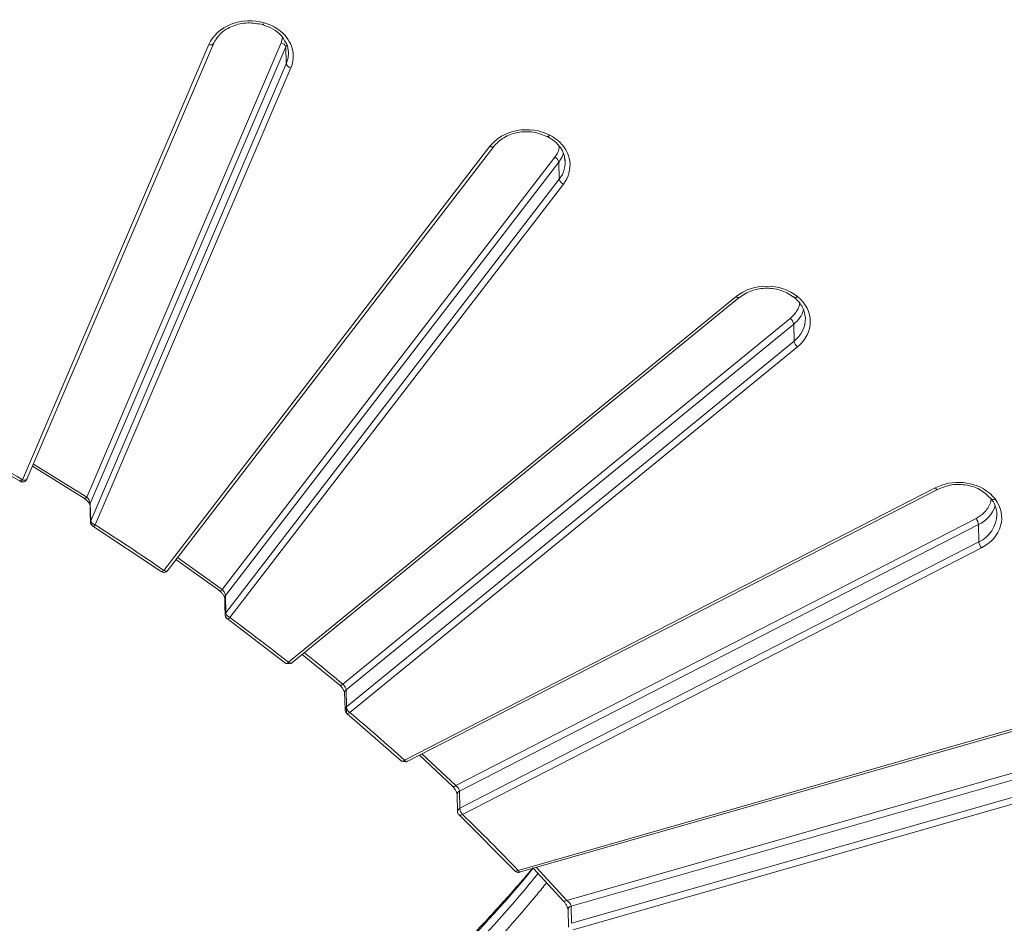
# Model space of a CAD drawing. Header units: millimetres. Extents: x 0 to 420, y 0 to 297.
# Tile 76 of 92: x 316 to 342, y 149 to 172. Entities that reach past the tile are written whole.
import ezdxf

# ---------------------------------------------------------------- set-up
doc = ezdxf.new("R2010")
doc.units = ezdxf.units.MM

msp = doc.modelspace()

# ---------------------------------------------------------------- linework, layer by layer
at = {"color": 8, "linetype": 'Continuous', "lineweight": 15}
for p, q in [((322.8410276, 171.75403885), (322.80771579, 171.61928409)), ((322.92568218, 171.51467732), (322.95068843, 171.58246337)), ((317.77614072, 159.87790988), (316.3937794, 160.7310376)), ((321.28180494, 157.4838438), (320.12323286, 158.31089384)), ((323.79442092, 155.53920257), (323.40601928, 155.85216699)), ((324.48876655, 154.44585224), (324.49158775, 154.30923726)), ((327.32182765, 152.41732317), (326.44678532, 153.23462742)), ((330.19679063, 149.44870067), (329.40624219, 150.30276834))]:
    msp.add_line(p, q, dxfattribs=at)
at = {"color": 7, "linetype": 'Continuous', "lineweight": 15}
for p, q in [((320.93642205, 171.57665647), (316.1135134, 160.32219969)), ((316.22503659, 160.33725348), (321.0513249, 171.59958476)), ((322.80771579, 171.61928409), (317.77614072, 159.87790988)), ((317.86614795, 159.70804868), (322.92568218, 171.51467732)), ((322.93811814, 171.07564549), (322.92568218, 171.51467732)), ((322.93811814, 171.07564549), (317.87709559, 159.26555173)), ((317.99506198, 159.16094065), (323.05608453, 170.97103441)), ((328.20514394, 168.94628455), (319.76832215, 157.98248505)), ((319.85240774, 157.95894861), (328.30421801, 168.94222247)), ((329.88381867, 168.66230665), (321.28180494, 157.4838438)), ((321.36441803, 157.32848621), (329.98963887, 168.53710917)), ((330.00079198, 168.09590707), (329.98963887, 168.53710917)), ((330.13823812, 168.63214794), (330.15346894, 168.54814962)), ((330.00079198, 168.09590707), (321.37432518, 156.88566878)), ((321.48015855, 156.76047345), (330.10661218, 167.9707053)), ((334.57481033, 165.0611555), (322.99356231, 155.60459385)), ((323.0726219, 155.57993144), (334.65386991, 165.03649309)), ((324.39829043, 155.03952807), (335.976683, 164.49375814)), ((324.48396707, 154.89426472), (336.06505703, 164.35069732)), ((336.07436885, 163.90760887), (336.06505703, 164.35069732)), ((336.07436885, 163.90760887), (324.49312084, 154.45104722)), ((324.58149488, 154.3079821), (336.16274289, 163.76454376)), ((313.79089014, 161.57055103), (316.05452888, 160.28506589)), ((316.36885218, 160.6728614), (317.71433236, 159.84241503)), ((316.22222329, 160.33570234), (316.23147979, 160.35939682)), ((339.72600342, 160.11607977), (325.99707845, 153.07222401)), ((326.04977255, 153.03092936), (339.78307552, 160.07702637)), ((317.87709559, 159.26555173), (317.86614795, 159.70804868)), ((340.78079152, 159.32266867), (327.32182765, 152.41732317)), ((317.93287958, 159.12567379), (319.70307356, 157.94913244)), ((327.41858101, 152.27554215), (340.84727818, 159.16535375)), ((340.85429036, 158.72077041), (340.84727818, 159.16535375)), ((340.85429036, 158.72077041), (327.4271579, 151.83176325)), ((327.49364982, 151.67443973), (340.92077701, 158.56345119)), ((320.08351209, 158.25927351), (321.21390637, 157.45225488)), ((319.86657699, 157.97894994), (319.87415288, 157.99910009)), ((321.345286, 157.27213437), (321.34558102, 157.26723888)), ((321.37433571, 156.88567738), (321.36441803, 157.32848621)), ((321.41189909, 156.72912758), (322.92260809, 155.57516868)), ((323.35101237, 155.80725093), (324.3247916, 155.01201716)), ((324.49312084, 154.45104722), (324.48396707, 154.89426472)), ((324.50765624, 154.28073144), (325.9206346, 153.04708333)), ((343.4004447, 154.35903404), (328.93687908, 150.22650043)), ((328.96009673, 150.17529486), (343.43477857, 154.31100322)), ((330.19679063, 149.44870067), (344.05523287, 153.40833522)), ((326.38001945, 153.20036684), (327.24290768, 152.39430752)), ((330.30966516, 149.30192953), (344.09651571, 153.24110889)), ((344.10085683, 152.7954716), (330.31776262, 148.85737201)), ((330.35904546, 148.69014137), (344.14213967, 152.62824097)), ((327.36010226, 152.18765573), (327.36867914, 151.74387683)), ((327.42716316, 151.83175895), (327.41858101, 152.27554215)), ((327.41439267, 151.65170369), (328.85485605, 150.20629379)), ((329.32651089, 150.27998488), (330.11232308, 149.43089007)), ((330.31776262, 148.85737201), (330.30966516, 149.30192953)), ((330.22603001, 149.20254002), (330.2341222, 148.75796959))]:
    msp.add_line(p, q, dxfattribs=at)
at = {"color": 7, "linetype": 'Continuous', "lineweight": 15, "flags": 128}
for points in [[(321.0513249, 171.59958476), (321.04482375, 171.58936128), (321.04092253, 171.58545818)], [(328.30421801, 168.94222247), (328.30240043, 168.94007636), (328.29568327, 168.93461879)], [(334.65386991, 165.03649309), (334.64776389, 165.03300569), (334.64682875, 165.03267247)], [(339.78307552, 160.07702637), (339.78090496, 160.0761709), (339.77956679, 160.07586581)], [(317.8603949, 159.66018649), (317.86533925, 159.45996198), (317.87133991, 159.21769599)], [(321.20717341, 157.45575931), (321.20464196, 157.45824714), (321.20449182, 157.45840841)], [(321.34557576, 157.26726039), (321.35005913, 157.06689177), (321.35548027, 156.8244451)], [(324.31472114, 155.01928692), (324.315543, 155.01828486), (324.31734741, 155.01645496)], [(324.44735463, 154.82163475), (324.45150346, 154.62109621), (324.45650313, 154.37842155)], [(327.32182765, 152.41732317), (327.3032567, 152.40580695), (327.28540224, 152.39751236), (327.26893863, 152.39274055), (327.2545086, 152.39169804), (327.2426706, 152.39440212), (327.23386718, 152.40076679), (327.23168081, 152.4036526)]]:
    msp.add_lwpolyline(points, dxfattribs=at)
at = {"color": 8, "linetype": 'Continuous', "lineweight": 15, "flags": 128}
for points in [[(322.99380729, 171.36485522), (322.98430845, 171.23084038), (322.93811814, 171.07564549)], [(329.98963887, 168.53710917), (330.07582391, 168.6781446), (330.11167507, 168.77154158)], [(317.77614072, 159.87790988), (317.76117595, 159.86358672), (317.74677227, 159.85257767), (317.73350391, 159.84531726), (317.72187665, 159.84208943), (317.71232249, 159.84299749), (317.70840283, 159.84503985)], [(321.28180494, 157.4838438), (321.26550992, 157.47041757), (321.24984446, 157.46028395), (321.23540389, 157.45382582), (321.2227414, 157.45128844), (321.21236011, 157.45278585), (321.20717341, 157.45575931)], [(322.99356231, 155.60459385), (323.01061862, 155.59202154), (323.02703218, 155.58263645), (323.04218661, 155.57679135), (323.05551555, 155.57469924), (323.06651587, 155.57644403), (323.0726219, 155.57993144)], [(324.31734741, 155.01645496), (324.32381959, 155.01238478), (324.33496479, 155.01031523), (324.34853608, 155.01212776), (324.36401714, 155.01777069), (324.38081266, 155.02701598), (324.39829043, 155.03952807)]]:
    msp.add_lwpolyline(points, dxfattribs=at)
at = {"color": 8, "linetype": 'Continuous', "lineweight": 15}
for centre, radius, start, end in [((320.98008366, 171.683028), 0.11498363, 247.68364921, 301.945270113), ((328.2614104, 169.0257991), 0.09740882, 234.715832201, 290.600245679), ((329.45747446, 168.53045787), 0.69572144, 321.3468291, 8.87105329), ((334.64163042, 165.12481832), 0.09229236, 223.613891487, 273.228871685), ((335.58254192, 164.96179735), 0.77862962, 308.29407479, 342.314784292), ((335.62521009, 164.49689156), 0.74094378, 307.315111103, 1.221338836), ((339.79715398, 160.15507034), 0.08113364, 208.722783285, 257.480719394), ((317.94288633, 159.67453478), 0.08373745, 156.4076944, 189.833370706), ((340.48833587, 159.91867782), 0.83446794, 295.476770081, 341.098827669), ((340.53578121, 159.43844791), 0.78518092, 293.931906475, 359.438771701), ((321.43270431, 157.27387863), 0.08743572, 141.351162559, 181.143074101), ((324.53932724, 154.82082157), 0.09197089, 127.008345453, 179.496077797), ((327.45838334, 152.18565966), 0.098301, 113.885022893, 178.846519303)]:
    msp.add_arc(centre, radius, start, end, dxfattribs=at)
at = {"color": 7, "linetype": 'Continuous', "lineweight": 15}
for centre, radius, start, end in [((322.78237702, 171.47188975), 0.14955649, 16.624392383, 80.245550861), ((323.0814196, 171.11842283), 0.14955003, 196.621044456, 260.246559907), ((329.81160562, 168.49395053), 0.18318981, 13.62671038, 66.784038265), ((330.17887175, 168.13909925), 0.18324292, 193.633474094, 246.77533371), ((335.83662579, 164.30841315), 0.23231182, 10.487133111, 52.923233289), ((336.30277954, 163.94987477), 0.23228829, 190.483625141, 232.925200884), ((340.61116664, 159.40353023), 0.71027984, 2.196823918, 38.337446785), ((340.53155584, 159.12462594), 0.31833842, 7.350495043, 38.470661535), ((341.1700713, 158.76151758), 0.31839902, 187.352599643, 218.467433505), ((324.72153153, 154.49331312), 0.23228829, 190.483625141, 232.925200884), ((330.14078681, 149.51208301), 0.08457983, 245.976962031, 311.463401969), ((330.33027757, 149.19969916), 0.10428768, 101.399541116, 178.410664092)]:
    msp.add_arc(centre, radius, start, end, dxfattribs=at)
for points, knots in [([(322.36703902, 172.13921393), (322.08597582, 172.2195193), (321.77733126, 172.20536611), (321.24076242, 171.99437365), (321.03477412, 171.80616016), (320.93642585, 171.57666059)], [0, 0, 0, 0, 0.5, 0.5, 1, 1, 1, 1]), ([(321.03992945, 171.58460876), (321.09741106, 171.68232701), (321.2125413, 171.87804744), (321.54396707, 172.07306228), (321.93945864, 172.16380223), (322.20299067, 172.11536032), (322.33497566, 172.09109911)], [0, 0, 0, 0, 0.24887002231, 0.49846311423, 0.74881482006, 1, 1, 1, 1]), ([(322.33507049, 172.0910733), (322.42616291, 172.05683708), (322.60744491, 171.98870396), (322.81174663, 171.82437977), (322.88669201, 171.69200471), (322.92112769, 171.63118142)], [0, 0, 0, 0, 0.3531418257, 0.7027835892, 1, 1, 1, 1]), ([(323.0560804, 170.97103292), (323.12588154, 171.13391664), (323.13796441, 171.30959979), (323.04390931, 171.64608182), (322.9396706, 171.8000861), (322.79023073, 171.92210985)], [0, 0, 0, 0, 0.5, 0.5, 1, 1, 1, 1]), ([(322.92112769, 171.63118142), (322.92784467, 171.62132751), (322.98104637, 171.54327981), (322.98767962, 171.45277425), (322.99347539, 171.37369547)], [0, 0, 0, 0, 0.126254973, 1, 1, 1, 1]), ([(329.75319979, 169.23479857), (329.50106798, 169.36415898), (329.19630481, 169.40644056), (328.61568992, 169.2982313), (328.36357487, 169.15216426), (328.20514995, 168.94628834)], [0, 0, 0, 0, 0.5, 0.5, 1, 1, 1, 1]), ([(328.29464804, 168.93401027), (328.37816576, 169.01937121), (328.54533225, 169.19022704), (328.92362248, 169.32062088), (329.33494616, 169.33724432), (329.57855826, 169.24208286), (329.70046407, 169.19446316)], [0, 0, 0, 0, 0.2494006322, 0.4991926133, 0.7493911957, 1, 1, 1, 1]), ([(329.68670576, 169.21929282), (329.68752916, 169.21083341), (329.68881142, 169.19765982), (329.69717971, 169.1969939), (329.70017432, 169.1967556)], [0, 0, 0, 0, 0.6421489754, 1, 1, 1, 1]), ([(329.70055627, 169.19442229), (329.76615242, 169.15459328), (329.8967411, 169.07530176), (330.0359253, 168.91528244), (330.12051467, 168.76473656), (330.13359779, 168.66686217), (330.13823812, 168.63214794)], [0, 0, 0, 0, 0.2843916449, 0.5661663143, 0.8461272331, 1, 1, 1, 1]), ([(330.10661674, 167.97070925), (330.24193785, 168.14656137), (330.30013089, 168.35474692), (330.24317509, 168.76750564), (330.12970704, 168.95989802), (329.94985609, 169.10675366)], [0, 0, 0, 0, 0.5, 0.5, 1, 1, 1, 1]), ([(334.64697627, 165.03272407), (334.75240402, 165.10109269), (334.96325895, 165.23782958), (335.36874354, 165.29634806), (335.77422748, 165.23783043), (335.98507991, 165.10109273), (336.09050583, 165.03272407)], [0, 0, 0, 0, 0.2500013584, 0.50000137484, 0.75000139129, 1, 1, 1, 1]), ([(336.07429778, 165.05989646), (336.07470222, 165.04130998), (336.08419144, 165.03102651), (336.11724946, 165.03149788), (336.13949846, 165.04223389), (336.16267266, 165.06115658)], [0, 0, 0, 0, 0.5, 0.5, 1, 1, 1, 1]), ([(336.09057695, 165.03266599), (336.16806844, 164.95349344), (336.32218472, 164.79603385), (336.35165475, 164.60096121), (336.3663069, 164.5039734)], [0, 0, 0, 0, 0.5028118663, 1, 1, 1, 1]), ([(316.03996451, 160.31181841), (316.04053075, 160.30272133), (316.04128057, 160.29067493), (316.04887183, 160.28908469), (316.0507304, 160.28869535)], [0, 0, 0, 0, 0.7551696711, 1, 1, 1, 1]), ([(316.05060923, 160.28845016), (316.06046195, 160.28280647), (316.08459147, 160.26898495), (316.12834291, 160.26762351), (316.16905749, 160.2801384), (316.19532344, 160.29836584), (316.2066571, 160.31115139), (316.21033525, 160.31530072)], [0, 0, 0, 0, 0.1908585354, 0.4674165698, 0.710323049, 0.9059903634, 1, 1, 1, 1]), ([(341.11729926, 159.98808055), (340.93744831, 160.13493619), (340.70182949, 160.22758748), (340.19633275, 160.27409422), (339.94137237, 160.22657723), (339.72601006, 160.11608202)], [0, 0, 0, 0, 0.5, 0.5, 1, 1, 1, 1]), ([(339.77873966, 160.07574555), (339.90064915, 160.12336573), (340.14426236, 160.21852572), (340.55558396, 160.20189949), (340.93388356, 160.07151912), (341.10104701, 159.90065566), (341.1845636, 159.8152905)], [0, 0, 0, 0, 0.2506132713, 0.5008035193, 0.7505962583, 1, 1, 1, 1]), ([(317.70835805, 159.84508501), (317.71910317, 159.83780968), (317.74040186, 159.82338871), (317.77084597, 159.79742429), (317.79811218, 159.77054175), (317.82107492, 159.74387817), (317.83862151, 159.71918263), (317.8506044, 159.69831111), (317.85771681, 159.68196981), (317.85866149, 159.67653739), (317.85912523, 159.67387062)], [0, 0, 0, 0, 0.1390968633, 0.2757141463, 0.408257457, 0.5361533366, 0.6596849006, 0.7780904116, 0.8910648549, 1, 1, 1, 1]), ([(317.86614744, 159.70804605), (317.86572882, 159.72777592), (317.85516729, 159.75822026), (317.82172598, 159.82077909), (317.7989577, 159.85299223), (317.77614596, 159.87791298)], [0, 0, 0, 0, 0.5, 0.5, 1, 1, 1, 1]), ([(340.92078083, 158.56345678), (341.17291264, 158.69281719), (341.35179781, 158.89867942), (341.48431937, 159.37277517), (341.43253802, 159.62162674), (341.2741131, 159.82750266)], [0, 0, 0, 0, 0.5, 0.5, 1, 1, 1, 1]), ([(341.16823549, 159.84417841), (341.1687198, 159.82551016), (341.18008265, 159.81330826), (341.21966794, 159.80709629), (341.24630998, 159.81333424), (341.2740599, 159.8275718)], [0, 0, 0, 0, 0.5, 0.5, 1, 1, 1, 1]), ([(317.87260432, 159.21784656), (317.8717034, 159.22070685), (317.86678764, 159.2363138), (317.87246155, 159.25240751), (317.87709559, 159.26555173)], [0, 0, 0, 0, 0.1832702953, 1, 1, 1, 1]), ([(317.88670507, 159.29080443), (317.88263741, 159.28428325), (317.8742644, 159.27085985), (317.86934262, 159.24185873), (317.87047561, 159.20539322), (317.88764807, 159.16552329), (317.90880889, 159.13790601), (317.92560098, 159.13030058), (317.92842518, 159.12902145)], [0, 0, 0, 0, 0.1231037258, 0.2534007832, 0.4682879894, 0.7030395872, 0.9500553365, 1, 1, 1, 1]), ([(317.87709238, 159.26554836), (317.87762547, 159.2467171), (317.8905763, 159.22458052), (317.9341492, 159.18594239), (317.96451452, 159.16966853), (317.99505982, 159.16094112)], [0, 0, 0, 0, 0.5, 0.5, 1, 1, 1, 1]), ([(319.6980133, 157.95235532), (319.71023503, 157.94522421), (319.73668488, 157.9297913), (319.78312246, 157.92779849), (319.82387622, 157.94045927), (319.85014091, 157.95865179), (319.86146759, 157.97144032), (319.86514136, 157.97558823)], [0, 0, 0, 0, 0.2269389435, 0.4911333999, 0.7232859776, 0.9102488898, 1, 1, 1, 1]), ([(321.20708385, 157.45582381), (321.21876485, 157.44661474), (321.2413884, 157.42877878), (321.27232348, 157.39721062), (321.29801272, 157.36638955), (321.31773739, 157.33785323), (321.33143883, 157.31335422), (321.33999021, 157.29408268), (321.34449364, 157.27993185), (321.34501924, 157.27509968), (321.34527019, 157.27279255)], [0, 0, 0, 0, 0.1605855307, 0.3110192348, 0.4507167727, 0.5801530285, 0.6996713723, 0.8091306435, 0.9088688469, 1, 1, 1, 1]), ([(321.3644194, 157.32848354), (321.36404435, 157.34769706), (321.35480613, 157.37577675), (321.32436022, 157.43299051), (321.30326993, 157.46206791), (321.28180968, 157.48384798)], [0, 0, 0, 0, 0.5, 0.5, 1, 1, 1, 1]), ([(321.39176825, 156.76039762), (321.37324153, 156.77525766), (321.35908331, 156.79721521), (321.35273454, 156.84410195), (321.36062681, 156.86790959), (321.37433079, 156.88567015)], [0, 0, 0, 0, 0.5, 0.5, 1, 1, 1, 1]), ([(321.3567394, 156.83004608), (321.35670896, 156.82219528), (321.35662164, 156.79967829), (321.3733348, 156.76535312), (321.39176761, 156.73915528), (321.40582654, 156.73229763), (321.40614605, 156.73214178)], [0, 0, 0, 0, 0.204937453, 0.5877840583, 0.9906317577, 1, 1, 1, 1]), ([(321.37433079, 156.88567015), (321.374809, 156.86674585), (321.38642673, 156.8423489), (321.42551444, 156.79610583), (321.45275408, 156.77453219), (321.48015519, 156.7604736)], [0, 0, 0, 0, 0.5, 0.5, 1, 1, 1, 1]), ([(322.90672664, 155.60334104), (322.90762162, 155.59444573), (322.90901807, 155.58056628), (322.91995542, 155.57802857), (322.92388304, 155.57711727)], [0, 0, 0, 0, 0.6408985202, 1, 1, 1, 1]), ([(323.08193899, 155.60333479), (323.06978899, 155.59531386), (323.0522029, 155.58370425), (323.02126317, 155.57546907), (322.99215497, 155.57286218), (322.96749976, 155.57467531), (322.95463795, 155.57943331), (322.95326466, 155.57994134)], [0, 0, 0, 0, 0.3339974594, 0.4834329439, 0.6966798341, 0.9676136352, 1, 1, 1, 1]), ([(324.31725258, 155.01652807), (324.32815061, 155.00674199), (324.3492839, 154.98776496), (324.37830387, 154.9543323), (324.40243431, 154.92169512), (324.42105336, 154.89148415), (324.43408587, 154.86544875), (324.44225658, 154.84475171), (324.44658988, 154.82923262), (324.44712194, 154.82347665), (324.44737571, 154.82073137)], [0, 0, 0, 0, 0.1587041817, 0.3077566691, 0.4470166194, 0.5766004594, 0.6966669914, 0.807123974, 0.9080087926, 1, 1, 1, 1]), ([(324.48396884, 154.89426445), (324.4835833, 154.91327485), (324.47418396, 154.93997182), (324.44270074, 154.99349025), (324.42076348, 155.0201687), (324.39828559, 155.03952557)], [0, 0, 0, 0, 0.5, 0.5, 1, 1, 1, 1]), ([(324.49158407, 154.30923501), (324.47129715, 154.32609131), (324.45620914, 154.35254769), (324.45680639, 154.40773077), (324.47246708, 154.43418825), (324.4931189, 154.45104601)], [0, 0, 0, 0, 0.5, 0.5, 1, 1, 1, 1]), ([(324.45808364, 154.37736331), (324.45809709, 154.36963221), (324.45813586, 154.34734135), (324.47233686, 154.31340888), (324.49219599, 154.29446175), (324.5015028, 154.28558233)], [0, 0, 0, 0, 0.2200575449, 0.6344865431, 1, 1, 1, 1]), ([(325.90442387, 153.07586023), (325.90535089, 153.06688188), (325.90676384, 153.05319718), (325.91810425, 153.05005941), (325.92200437, 153.04898029)], [0, 0, 0, 0, 0.6560867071, 1, 1, 1, 1]), ([(326.02203992, 153.04511095), (326.01188177, 153.04322702), (325.98814237, 153.0388243), (325.96487584, 153.04548288), (325.95156512, 153.04929223)], [0, 0, 0, 0, 0.4279027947, 1, 1, 1, 1]), ([(326.05320225, 153.03506761), (326.0549951, 153.03531025), (326.06201239, 153.03625994), (326.06290245, 153.04798419), (326.0635651, 153.056713)], [0, 0, 0, 0, 0.2554903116, 1, 1, 1, 1]), ([(327.23474173, 152.39982925), (327.24511018, 152.38923283), (327.26521434, 152.36868664), (327.29286304, 152.33295871), (327.31597036, 152.29816047), (327.3339672, 152.26590812), (327.34673135, 152.23791746), (327.35486481, 152.21532927), (327.3592928, 152.19803734), (327.35984123, 152.19101513), (327.36010226, 152.18767294)], [0, 0, 0, 0, 0.1588256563, 0.3079588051, 0.4474128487, 0.5770152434, 0.6970700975, 0.8075694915, 0.9084132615, 1, 1, 1, 1]), ([(327.41858024, 152.27553861), (327.41814268, 152.29463766), (327.4074006, 152.32110442), (327.37178376, 152.37331148), (327.34705595, 152.39898221), (327.32183175, 152.41732751)], [0, 0, 0, 0, 0.5, 0.5, 1, 1, 1, 1]), ([(327.42715613, 151.83175599), (327.42745661, 151.81268656), (327.43475652, 151.78476393), (327.45931695, 151.72665875), (327.47643275, 151.69681858), (327.49365001, 151.67444446)], [0, 0, 0, 0, 0.5, 0.5, 1, 1, 1, 1]), ([(327.37022277, 151.74417366), (327.37024094, 151.73633303), (327.37029281, 151.71394597), (327.38312996, 151.68226682), (327.40087974, 151.66507354), (327.4081602, 151.65802132)], [0, 0, 0, 0, 0.2412291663, 0.6887731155, 1, 1, 1, 1]), ([(329.31730181, 150.28993877), (329.29281768, 150.2606523), (329.00854197, 149.92061841), (328.49223051, 149.34595938), (327.81704453, 148.60884268), (327.22530681, 147.98715591), (326.66438067, 147.41414186), (325.74209461, 146.49955711), (324.42353357, 145.26323837), (322.7539563, 143.82160758), (321.1171404, 142.51109415), (319.57582491, 141.35943324), (318.33606021, 140.49229164), (317.3542887, 139.83568319), (316.53047535, 139.30113694), (315.49627374, 138.65545767), (314.24138093, 137.90923658), (312.7577645, 137.07181607), (311.67187429, 136.50946668), (311.09343125, 136.20990869)], [0, 0, 0, 0, 0.0051586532, 0.0598951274, 0.1036515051, 0.1390684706, 0.1744283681, 0.2103596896, 0.3114035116, 0.4128302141, 0.4988878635, 0.5836147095, 0.6609103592, 0.6927230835, 0.734325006, 0.7858662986, 0.8473152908, 0.9186663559, 1, 1, 1, 1]), ([(328.84840231, 150.21332973), (328.85269623, 150.20817817), (328.86713887, 150.19085081), (328.90434859, 150.1758558), (328.94362978, 150.17042909), (328.9648966, 150.17811663), (328.97072827, 150.18022466)], [0, 0, 0, 0, 0.1483861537, 0.4990989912, 0.8626456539, 1, 1, 1, 1]), ([(330.10361975, 149.43753877), (330.12014177, 149.41751939), (330.15252856, 149.37827699), (330.19264979, 149.31032054), (330.22006347, 149.24720902), (330.22407455, 149.21713736), (330.22604054, 149.20239806)], [0, 0, 0, 0, 0.2658498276, 0.5211244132, 0.7652842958, 1, 1, 1, 1]), ([(330.3096696, 149.30192976), (330.30914912, 149.32142956), (330.29609526, 149.34897694), (330.25425942, 149.40294343), (330.22561722, 149.4294533), (330.19679395, 149.44869986)], [0, 0, 0, 0, 0.5, 0.5, 1, 1, 1, 1])]:
    msp.add_open_spline(points, degree=3, knots=knots, dxfattribs=at)
at = {"color": 8, "linetype": 'Continuous', "lineweight": 15}
for points, knots in [([(322.33455156, 172.09316564), (322.33566028, 172.09262111), (322.3395789, 172.09069656), (322.35118381, 172.10562376), (322.36175362, 172.12801461), (322.36703887, 172.13921079)], [0, 0, 0, 0, 0.1647716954, 0.5823578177, 1, 1, 1, 1]), ([(329.70017432, 169.1967556), (329.70216351, 169.19582151), (329.70864472, 169.19277806), (329.72764728, 169.20496865), (329.74468211, 169.22485385), (329.75320032, 169.23479738)], [0, 0, 0, 0, 0.1812628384, 0.5905931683, 1, 1, 1, 1]), ([(329.99767575, 168.94715862), (329.99703858, 168.92216007), (329.99444666, 168.8204689), (329.93138101, 168.73030541), (329.88381867, 168.66230665)], [0, 0, 0, 0, 0.2458281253, 1, 1, 1, 1]), ([(335.976683, 164.49375814), (336.04368424, 164.56294253), (336.14716545, 164.66979554), (336.20755976, 164.81090831), (336.21368093, 164.86923021), (336.21480742, 164.87996333)], [0, 0, 0, 0, 0.5997845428, 0.926347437, 1, 1, 1, 1]), ([(316.0507304, 160.28869535), (316.05398542, 160.28681936), (316.0620581, 160.28216679), (316.08485374, 160.29340582), (316.10396078, 160.31260234), (316.1135134, 160.32219969)], [0, 0, 0, 0, 0.2525348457, 0.6263027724, 1, 1, 1, 1]), ([(316.1135134, 160.32219969), (316.12889049, 160.31884847), (316.15964441, 160.31214609), (316.19704195, 160.31803994), (316.21900517, 160.32700452), (316.22212414, 160.33543437), (316.22222329, 160.33570234)], [0, 0, 0, 0, 0.329725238, 0.6594445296, 0.9891743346, 1, 1, 1, 1]), ([(341.17271507, 159.83453455), (341.16987884, 159.80982135), (341.16158203, 159.73752786), (341.10967102, 159.62365266), (340.99859795, 159.46241914), (340.86638934, 159.37759054), (340.78079152, 159.32266867)], [0, 0, 0, 0, 0.11911956, 0.348460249, 0.578163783, 1, 1, 1, 1]), ([(317.90667214, 159.16076333), (317.90079342, 159.16615669), (317.88961657, 159.17641078), (317.87688478, 159.19569704), (317.87412024, 159.21000233), (317.87260432, 159.21784656)], [0, 0, 0, 0, 0.333843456, 0.6347167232, 1, 1, 1, 1]), ([(317.99506198, 159.16094065), (317.98507888, 159.15171239), (317.96511192, 159.13325517), (317.94322069, 159.12292158), (317.93597469, 159.12661533), (317.93393588, 159.12765464)], [0, 0, 0, 0, 0.4181234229, 0.8362778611, 1, 1, 1, 1]), ([(319.70421152, 157.95111114), (319.70642221, 157.94995896), (319.71406083, 157.94597781), (319.73703955, 157.95567183), (319.75789562, 157.97354818), (319.76832215, 157.98248505)], [0, 0, 0, 0, 0.1692073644, 0.5846638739, 1, 1, 1, 1]), ([(319.76832215, 157.98248505), (319.78210097, 157.97645971), (319.80965894, 157.96440887), (319.84345109, 157.96365841), (319.86333155, 157.96932519), (319.86626848, 157.97803501), (319.86657699, 157.97894994)], [0, 0, 0, 0, 0.3207788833, 0.6415656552, 0.9623481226, 1, 1, 1, 1]), ([(321.48015855, 156.76047345), (321.4692461, 156.75175378), (321.4474178, 156.73431171), (321.42066128, 156.7251433), (321.41100991, 156.73097542), (321.40681249, 156.73351184)], [0, 0, 0, 0, 0.36098967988, 0.72209200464, 1, 1, 1, 1]), ([(322.92388304, 155.57711727), (322.92644167, 155.57572055), (322.93481908, 155.57114745), (322.95983267, 155.57953034), (322.98231877, 155.5962391), (322.99356231, 155.60459385)], [0, 0, 0, 0, 0.18022751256, 0.59009582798, 1, 1, 1, 1]), ([(324.58149488, 154.3079821), (324.56979209, 154.29986489), (324.54638753, 154.28363119), (324.51716294, 154.27596036), (324.50649043, 154.28265359), (324.50163187, 154.28570062)], [0, 0, 0, 0, 0.3526700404, 0.7053092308, 1, 1, 1, 1]), ([(325.92200437, 153.04898029), (325.92494907, 153.04729687), (325.93408402, 153.04207463), (325.96107373, 153.04903644), (325.98507814, 153.06449563), (325.99707845, 153.07222401)], [0, 0, 0, 0, 0.19217181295, 0.59614954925, 1, 1, 1, 1]), ([(325.99707845, 153.07222401), (326.00562067, 153.06222493), (326.02270595, 153.04222578), (326.04301546, 153.02971635), (326.0503103, 153.03354843), (326.05320225, 153.03506761)], [0, 0, 0, 0, 0.3763658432, 0.7527687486, 1, 1, 1, 1]), ([(327.37033868, 151.74418657), (327.36991198, 151.74993286), (327.36881164, 151.76475114), (327.37719711, 151.78419874), (327.39057891, 151.80458131), (327.40388806, 151.81654215), (327.4174232, 151.82649999), (327.42352836, 151.82980087), (327.4271579, 151.83176325)], [0, 0, 0, 0, 0.165757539, 0.4274482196, 0.5827328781, 0.8277767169, 0.8976127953, 1, 1, 1, 1]), ([(327.49364982, 151.67443973), (327.48120852, 151.66697893), (327.45632233, 151.65205519), (327.42464364, 151.64605095), (327.41293401, 151.65367797), (327.40737522, 151.65729867)], [0, 0, 0, 0, 0.3443175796, 0.6887346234, 1, 1, 1, 1]), ([(322.2964271, 143.43096222), (323.12984487, 144.13301929), (324.79667599, 145.5371297), (327.08575555, 147.79727928), (328.59759985, 149.38134226), (329.29083119, 150.23940053), (329.32496726, 150.281653)], [0, 0, 0, 0, 0.327677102, 0.6553524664, 0.983028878, 1, 1, 1, 1]), ([(329.44966398, 150.14692366), (329.37419984, 150.05323245), (328.64101631, 149.14296107), (327.08701736, 147.50792448), (324.79636054, 145.24866285), (323.12973972, 143.84443404), (322.2964271, 143.14231778)], [0, 0, 0, 0, 0.0368365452, 0.3578911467, 0.6789447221, 1, 1, 1, 1]), ([(328.85631011, 150.20813052), (328.85969487, 150.20609005), (328.86961373, 150.20011053), (328.89864283, 150.20541583), (328.92413404, 150.21947244), (328.93687908, 150.22650043)], [0, 0, 0, 0, 0.2057304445, 0.6028829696, 1, 1, 1, 1]), ([(328.93687908, 150.22650043), (328.94217333, 150.21526264), (328.95276246, 150.19278574), (328.96488391, 150.17756313), (328.96911535, 150.17991386), (328.97058076, 150.18072795)], [0, 0, 0, 0, 0.3952624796, 0.7905718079, 1, 1, 1, 1]), ([(311.19887739, 135.55160703), (312.209164, 136.08306858), (314.23038259, 137.14633117), (317.11261605, 138.91747456), (319.87449515, 140.8103415), (322.49493601, 142.83287224), (324.97535663, 144.97218682), (327.28380103, 147.23410929), (328.84846401, 148.88437626), (329.59026279, 149.80562108), (329.67180422, 149.90688792)], [0, 0, 0, 0, 0.1403631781, 0.2808160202, 0.4210748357, 0.5614290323, 0.7018531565, 0.8422628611, 0.9826609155, 1, 1, 1, 1])]:
    msp.add_open_spline(points, degree=3, knots=knots, dxfattribs=at)
at = {"color": 7, "linetype": 'Continuous', "lineweight": 15}
for points in [[(322.79023073, 171.92210985), (322.67096153, 172.01949802), (322.52634021, 172.09369839), (322.36713341, 172.13918696)], [(329.94985609, 169.10675366), (329.89040847, 169.15529507), (329.82446995, 169.19823223), (329.75328446, 169.23475512)], [(336.16267266, 165.06115658), (335.72449055, 165.41895015), (335.01299395, 165.41895015), (334.57481184, 165.06115658)], [(336.16274337, 163.76454567), (336.60092548, 164.12233925), (336.60092548, 164.70330526), (336.16274337, 165.06109884)], [(316.11351009, 160.32219581), (315.36512215, 160.76681095), (314.61702536, 161.19160499), (313.84607069, 161.6097227)], [(341.2740599, 159.8275718), (341.22933109, 159.88569765), (341.17674688, 159.93953914), (341.11729926, 159.98808055)], [(319.76832448, 157.98248804), (319.1817147, 158.38661334), (318.59879819, 158.77400039), (317.99505982, 159.16094112)], [(322.99356224, 155.60459363), (322.49267617, 155.99962518), (321.99628476, 156.37874914), (321.48015519, 156.7604736)], [(324.39828559, 155.03952557), (324.19339428, 155.21133627), (324.00209178, 155.36963318), (323.79442134, 155.53920457)], [(325.99707515, 153.0722241), (325.52958541, 153.49366496), (325.06528044, 153.8989888), (324.58149378, 154.30798273)], [(328.93687619, 150.2265015), (328.46299819, 150.71947852), (327.98857359, 151.19545364), (327.49365001, 151.67444446)]]:
    msp.add_open_spline(points, degree=3, dxfattribs=at)

doc.saveas('drawing.dxf')
